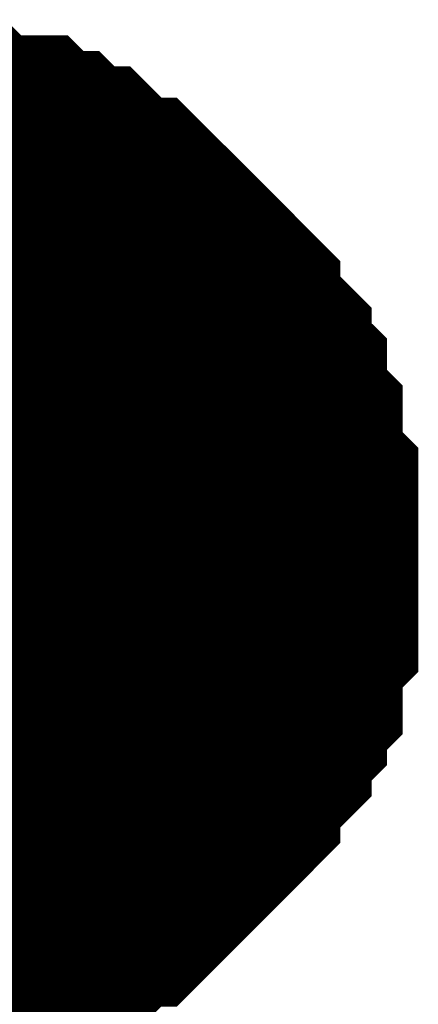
# Model space of a CAD drawing. Header units: inches. Extents: x 0 to 292, y 0 to 193.
# Tile 70 of 155: x 179.992 to 180.491, y 93.664 to 94.896. Entities that reach past the tile are written whole.
import ezdxf

# ---------------------------------------------------------------- set-up
doc = ezdxf.new("R2010")
doc.units = ezdxf.units.IN
doc.layers.add('Sheet', color=255, linetype='Continuous')

msp = doc.modelspace()

# ---------------------------------------------------------------- linework, layer by layer
at = {"layer": 'Sheet'}
for points in [[(179.8348, 94.7463, 0.2997, 0.2997, 0), (179.8543, 94.7463, 0.2997, 0.2997, 0), (179.8932, 94.7463, 0.2997, 0.2997, 0), (179.9127, 94.7463, 0.2997, 0.2997, 0), (179.9322, 94.7268, 0.2997, 0.2997, 0), (179.9517, 94.7268, 0.2997, 0.2997, 0), (179.9906, 94.7268, 0.2997, 0.2997, 0), (180.0101, 94.7073, 0.2997, 0.2997, 0), (180.0296, 94.7073, 0.2997, 0.2997, 0), (180.0491, 94.6878, 0.2997, 0.2997, 0), (180.0686, 94.6878, 0.2997, 0.2997, 0), (180.0881, 94.6683, 0.2997, 0.2997, 0), (180.1076, 94.6489, 0.2997, 0.2997, 0), (180.127, 94.6489, 0.2997, 0.2997, 0), (180.1465, 94.6294, 0.2997, 0.2997, 0), (180.166, 94.6099, 0.2997, 0.2997, 0), (180.1855, 94.5904, 0.2997, 0.2997, 0), (180.205, 94.5709, 0.2997, 0.2997, 0), (180.2245, 94.5514, 0.2997, 0.2997, 0), (180.2439, 94.5319, 0.2997, 0.2997, 0), (180.2439, 94.5124, 0.2997, 0.2997, 0), (180.2634, 94.4929, 0.2997, 0.2997, 0), (180.2829, 94.4734, 0.2997, 0.2997, 0), (180.2829, 94.4539, 0.2997, 0.2997, 0), (180.3024, 94.4345, 0.2997, 0.2997, 0), (180.3024, 94.3955, 0.2997, 0.2997, 0), (180.3219, 94.376, 0.2997, 0.2997, 0), (180.3219, 94.3565, 0.2997, 0.2997, 0), (180.3219, 94.3175, 0.2997, 0.2997, 0), (180.3414, 94.298, 0.2997, 0.2997, 0), (180.3414, 94.2785, 0.2997, 0.2997, 0), (180.3414, 94.2395, 0.2997, 0.2997, 0), (180.3414, 94.22, 0.2997, 0.2997, 0)], [(179.8348, 94.7463, 0.2997, 0.2997, 0), (179.8543, 94.7463, 0.2997, 0.2997, 0), (179.8932, 94.7463, 0.2997, 0.2997, 0), (179.9127, 94.7463, 0.2997, 0.2997, 0), (179.9322, 94.7268, 0.2997, 0.2997, 0), (179.9517, 94.7268, 0.2997, 0.2997, 0), (179.9906, 94.7268, 0.2997, 0.2997, 0), (180.0101, 94.7073, 0.2997, 0.2997, 0), (180.0296, 94.7073, 0.2997, 0.2997, 0), (180.0491, 94.6878, 0.2997, 0.2997, 0), (180.0686, 94.6878, 0.2997, 0.2997, 0), (180.0881, 94.6683, 0.2997, 0.2997, 0), (180.1076, 94.6489, 0.2997, 0.2997, 0), (180.127, 94.6489, 0.2997, 0.2997, 0), (180.1465, 94.6294, 0.2997, 0.2997, 0), (180.166, 94.6099, 0.2997, 0.2997, 0), (180.1855, 94.5904, 0.2997, 0.2997, 0), (180.205, 94.5709, 0.2997, 0.2997, 0), (180.2245, 94.5514, 0.2997, 0.2997, 0), (180.2439, 94.5319, 0.2997, 0.2997, 0), (180.2439, 94.5124, 0.2997, 0.2997, 0), (180.2634, 94.4929, 0.2997, 0.2997, 0), (180.2829, 94.4734, 0.2997, 0.2997, 0), (180.2829, 94.4539, 0.2997, 0.2997, 0), (180.3024, 94.4345, 0.2997, 0.2997, 0), (180.3024, 94.3955, 0.2997, 0.2997, 0), (180.3219, 94.376, 0.2997, 0.2997, 0), (180.3219, 94.3565, 0.2997, 0.2997, 0), (180.3219, 94.3175, 0.2997, 0.2997, 0), (180.3414, 94.298, 0.2997, 0.2997, 0), (180.3414, 94.2785, 0.2997, 0.2997, 0), (180.3414, 94.2395, 0.2997, 0.2997, 0), (180.3414, 94.22, 0.2997, 0.2997, 0)], [(179.8348, 94.7463, 0.2997, 0.2997, 0), (179.8543, 94.7463, 0.2997, 0.2997, 0), (179.8932, 94.7463, 0.2997, 0.2997, 0), (179.9127, 94.7463, 0.2997, 0.2997, 0), (179.9322, 94.7268, 0.2997, 0.2997, 0), (179.9517, 94.7268, 0.2997, 0.2997, 0), (179.9906, 94.7268, 0.2997, 0.2997, 0), (180.0101, 94.7073, 0.2997, 0.2997, 0), (180.0296, 94.7073, 0.2997, 0.2997, 0), (180.0491, 94.6878, 0.2997, 0.2997, 0), (180.0686, 94.6878, 0.2997, 0.2997, 0), (180.0881, 94.6683, 0.2997, 0.2997, 0), (180.1076, 94.6489, 0.2997, 0.2997, 0), (180.127, 94.6489, 0.2997, 0.2997, 0), (180.1465, 94.6294, 0.2997, 0.2997, 0), (180.166, 94.6099, 0.2997, 0.2997, 0), (180.1855, 94.5904, 0.2997, 0.2997, 0), (180.205, 94.5709, 0.2997, 0.2997, 0), (180.2245, 94.5514, 0.2997, 0.2997, 0), (180.2439, 94.5319, 0.2997, 0.2997, 0), (180.2439, 94.5124, 0.2997, 0.2997, 0), (180.2634, 94.4929, 0.2997, 0.2997, 0), (180.2829, 94.4734, 0.2997, 0.2997, 0), (180.2829, 94.4539, 0.2997, 0.2997, 0), (180.3024, 94.4345, 0.2997, 0.2997, 0), (180.3024, 94.3955, 0.2997, 0.2997, 0), (180.3219, 94.376, 0.2997, 0.2997, 0), (180.3219, 94.3565, 0.2997, 0.2997, 0), (180.3219, 94.3175, 0.2997, 0.2997, 0), (180.3414, 94.298, 0.2997, 0.2997, 0), (180.3414, 94.2785, 0.2997, 0.2997, 0), (180.3414, 94.2395, 0.2997, 0.2997, 0), (180.3414, 94.22, 0.2997, 0.2997, 0)], [(179.8348, 94.7463, 0.2997, 0.2997, 0), (179.8543, 94.7463, 0.2997, 0.2997, 0), (179.8932, 94.7463, 0.2997, 0.2997, 0), (179.9127, 94.7463, 0.2997, 0.2997, 0), (179.9322, 94.7268, 0.2997, 0.2997, 0), (179.9517, 94.7268, 0.2997, 0.2997, 0), (179.9906, 94.7268, 0.2997, 0.2997, 0), (180.0101, 94.7073, 0.2997, 0.2997, 0), (180.0296, 94.7073, 0.2997, 0.2997, 0), (180.0491, 94.6878, 0.2997, 0.2997, 0), (180.0686, 94.6878, 0.2997, 0.2997, 0), (180.0881, 94.6683, 0.2997, 0.2997, 0), (180.1076, 94.6489, 0.2997, 0.2997, 0), (180.127, 94.6489, 0.2997, 0.2997, 0), (180.1465, 94.6294, 0.2997, 0.2997, 0), (180.166, 94.6099, 0.2997, 0.2997, 0), (180.1855, 94.5904, 0.2997, 0.2997, 0), (180.205, 94.5709, 0.2997, 0.2997, 0), (180.2245, 94.5514, 0.2997, 0.2997, 0), (180.2439, 94.5319, 0.2997, 0.2997, 0), (180.2439, 94.5124, 0.2997, 0.2997, 0), (180.2634, 94.4929, 0.2997, 0.2997, 0), (180.2829, 94.4734, 0.2997, 0.2997, 0), (180.2829, 94.4539, 0.2997, 0.2997, 0), (180.3024, 94.4345, 0.2997, 0.2997, 0), (180.3024, 94.3955, 0.2997, 0.2997, 0), (180.3219, 94.376, 0.2997, 0.2997, 0), (180.3219, 94.3565, 0.2997, 0.2997, 0), (180.3219, 94.3175, 0.2997, 0.2997, 0), (180.3414, 94.298, 0.2997, 0.2997, 0), (180.3414, 94.2785, 0.2997, 0.2997, 0), (180.3414, 94.2395, 0.2997, 0.2997, 0), (180.3414, 94.22, 0.2997, 0.2997, 0)], [(179.9322, 94.7268, 0.0991, 0.0991, 0), (179.9517, 94.7268, 0.0991, 0.0991, 0), (179.9906, 94.7268, 0.0991, 0.0991, 0), (180.0101, 94.7073, 0.0991, 0.0991, 0), (180.0296, 94.7073, 0.0991, 0.0991, 0), (180.0491, 94.6878, 0.0991, 0.0991, 0), (180.0686, 94.6878, 0.0991, 0.0991, 0), (180.0881, 94.6683, 0.0991, 0.0991, 0), (180.1076, 94.6489, 0.0991, 0.0991, 0), (180.127, 94.6489, 0.0991, 0.0991, 0), (180.1465, 94.6294, 0.0991, 0.0991, 0), (180.166, 94.6099, 0.0991, 0.0991, 0), (180.1855, 94.5904, 0.0991, 0.0991, 0), (180.205, 94.5709, 0.0991, 0.0991, 0), (180.2245, 94.5514, 0.0991, 0.0991, 0), (180.2439, 94.5319, 0.0991, 0.0991, 0), (180.2439, 94.5124, 0.0991, 0.0991, 0), (180.2634, 94.4929, 0.0991, 0.0991, 0), (180.2829, 94.4734, 0.0991, 0.0991, 0), (180.2829, 94.4539, 0.0991, 0.0991, 0), (180.3024, 94.4345, 0.0991, 0.0991, 0), (180.3024, 94.3955, 0.0991, 0.0991, 0), (180.3219, 94.376, 0.0991, 0.0991, 0), (180.3219, 94.3565, 0.0991, 0.0991, 0), (180.3219, 94.3175, 0.0991, 0.0991, 0), (180.3414, 94.298, 0.0991, 0.0991, 0), (180.3414, 94.2785, 0.0991, 0.0991, 0), (180.3414, 94.2395, 0.0991, 0.0991, 0), (180.3414, 94.22, 0.0991, 0.0991, 0)], [(179.9322, 94.7268, 0.0991, 0.0991, 0), (179.9517, 94.7268, 0.0991, 0.0991, 0), (179.9906, 94.7268, 0.0991, 0.0991, 0), (180.0101, 94.7073, 0.0991, 0.0991, 0), (180.0296, 94.7073, 0.0991, 0.0991, 0), (180.0491, 94.6878, 0.0991, 0.0991, 0), (180.0686, 94.6878, 0.0991, 0.0991, 0), (180.0881, 94.6683, 0.0991, 0.0991, 0), (180.1076, 94.6489, 0.0991, 0.0991, 0), (180.127, 94.6489, 0.0991, 0.0991, 0), (180.1465, 94.6294, 0.0991, 0.0991, 0), (180.166, 94.6099, 0.0991, 0.0991, 0), (180.1855, 94.5904, 0.0991, 0.0991, 0), (180.205, 94.5709, 0.0991, 0.0991, 0), (180.2245, 94.5514, 0.0991, 0.0991, 0), (180.2439, 94.5319, 0.0991, 0.0991, 0), (180.2439, 94.5124, 0.0991, 0.0991, 0), (180.2634, 94.4929, 0.0991, 0.0991, 0), (180.2829, 94.4734, 0.0991, 0.0991, 0), (180.2829, 94.4539, 0.0991, 0.0991, 0), (180.3024, 94.4345, 0.0991, 0.0991, 0), (180.3024, 94.3955, 0.0991, 0.0991, 0), (180.3219, 94.376, 0.0991, 0.0991, 0), (180.3219, 94.3565, 0.0991, 0.0991, 0), (180.3219, 94.3175, 0.0991, 0.0991, 0), (180.3414, 94.298, 0.0991, 0.0991, 0), (180.3414, 94.2785, 0.0991, 0.0991, 0), (180.3414, 94.2395, 0.0991, 0.0991, 0), (180.3414, 94.22, 0.0991, 0.0991, 0)], [(179.9322, 94.7268, 0.0991, 0.0991, 0), (179.9517, 94.7268, 0.0991, 0.0991, 0), (179.9906, 94.7268, 0.0991, 0.0991, 0), (180.0101, 94.7073, 0.0991, 0.0991, 0), (180.0296, 94.7073, 0.0991, 0.0991, 0), (180.0491, 94.6878, 0.0991, 0.0991, 0), (180.0686, 94.6878, 0.0991, 0.0991, 0), (180.0881, 94.6683, 0.0991, 0.0991, 0), (180.1076, 94.6489, 0.0991, 0.0991, 0), (180.127, 94.6489, 0.0991, 0.0991, 0), (180.1465, 94.6294, 0.0991, 0.0991, 0), (180.166, 94.6099, 0.0991, 0.0991, 0), (180.1855, 94.5904, 0.0991, 0.0991, 0), (180.205, 94.5709, 0.0991, 0.0991, 0), (180.2245, 94.5514, 0.0991, 0.0991, 0), (180.2439, 94.5319, 0.0991, 0.0991, 0), (180.2439, 94.5124, 0.0991, 0.0991, 0), (180.2634, 94.4929, 0.0991, 0.0991, 0), (180.2829, 94.4734, 0.0991, 0.0991, 0), (180.2829, 94.4539, 0.0991, 0.0991, 0), (180.3024, 94.4345, 0.0991, 0.0991, 0), (180.3024, 94.3955, 0.0991, 0.0991, 0), (180.3219, 94.376, 0.0991, 0.0991, 0), (180.3219, 94.3565, 0.0991, 0.0991, 0), (180.3219, 94.3175, 0.0991, 0.0991, 0), (180.3414, 94.298, 0.0991, 0.0991, 0), (180.3414, 94.2785, 0.0991, 0.0991, 0), (180.3414, 94.2395, 0.0991, 0.0991, 0), (180.3414, 94.22, 0.0991, 0.0991, 0)], [(179.9322, 94.7268, 0.0991, 0.0991, 0), (179.9517, 94.7268, 0.0991, 0.0991, 0), (179.9906, 94.7268, 0.0991, 0.0991, 0), (180.0101, 94.7073, 0.0991, 0.0991, 0), (180.0296, 94.7073, 0.0991, 0.0991, 0), (180.0491, 94.6878, 0.0991, 0.0991, 0), (180.0686, 94.6878, 0.0991, 0.0991, 0), (180.0881, 94.6683, 0.0991, 0.0991, 0), (180.1076, 94.6489, 0.0991, 0.0991, 0), (180.127, 94.6489, 0.0991, 0.0991, 0), (180.1465, 94.6294, 0.0991, 0.0991, 0), (180.166, 94.6099, 0.0991, 0.0991, 0), (180.1855, 94.5904, 0.0991, 0.0991, 0), (180.205, 94.5709, 0.0991, 0.0991, 0), (180.2245, 94.5514, 0.0991, 0.0991, 0), (180.2439, 94.5319, 0.0991, 0.0991, 0), (180.2439, 94.5124, 0.0991, 0.0991, 0), (180.2634, 94.4929, 0.0991, 0.0991, 0), (180.2829, 94.4734, 0.0991, 0.0991, 0), (180.2829, 94.4539, 0.0991, 0.0991, 0), (180.3024, 94.4345, 0.0991, 0.0991, 0), (180.3024, 94.3955, 0.0991, 0.0991, 0), (180.3219, 94.376, 0.0991, 0.0991, 0), (180.3219, 94.3565, 0.0991, 0.0991, 0), (180.3219, 94.3175, 0.0991, 0.0991, 0), (180.3414, 94.298, 0.0991, 0.0991, 0), (180.3414, 94.2785, 0.0991, 0.0991, 0), (180.3414, 94.2395, 0.0991, 0.0991, 0), (180.3414, 94.22, 0.0991, 0.0991, 0)], [(180.3414, 94.22, 0.2997, 0.2997, 0), (180.3414, 94.2006, 0.2997, 0.2997, 0), (180.3414, 94.1616, 0.2997, 0.2997, 0), (180.3414, 94.1421, 0.2997, 0.2997, 0), (180.3219, 94.1226, 0.2997, 0.2997, 0), (180.3219, 94.1031, 0.2997, 0.2997, 0), (180.3219, 94.0641, 0.2997, 0.2997, 0), (180.3024, 94.0446, 0.2997, 0.2997, 0), (180.3024, 94.0251, 0.2997, 0.2997, 0), (180.2829, 94.0056, 0.2997, 0.2997, 0), (180.2829, 93.9862, 0.2997, 0.2997, 0), (180.2634, 93.9667, 0.2997, 0.2997, 0), (180.2439, 93.9472, 0.2997, 0.2997, 0), (180.2439, 93.9277, 0.2997, 0.2997, 0), (180.2245, 93.9082, 0.2997, 0.2997, 0), (180.205, 93.8887, 0.2997, 0.2997, 0), (180.1855, 93.8692, 0.2997, 0.2997, 0), (180.166, 93.8497, 0.2997, 0.2997, 0), (180.1465, 93.8302, 0.2997, 0.2997, 0), (180.127, 93.8107, 0.2997, 0.2997, 0), (180.1076, 93.8107, 0.2997, 0.2997, 0), (180.0881, 93.7912, 0.2997, 0.2997, 0), (180.0686, 93.7718, 0.2997, 0.2997, 0), (180.0491, 93.7718, 0.2997, 0.2997, 0), (180.0296, 93.7523, 0.2997, 0.2997, 0), (180.0101, 93.7523, 0.2997, 0.2997, 0), (179.9906, 93.7328, 0.2997, 0.2997, 0), (179.9517, 93.7328, 0.2997, 0.2997, 0), (179.9322, 93.7328, 0.2997, 0.2997, 0), (179.9127, 93.7133, 0.2997, 0.2997, 0), (179.8932, 93.7133, 0.2997, 0.2997, 0), (179.8543, 93.7133, 0.2997, 0.2997, 0), (179.8348, 93.7133, 0.2997, 0.2997, 0)], [(180.3414, 94.22, 0.2997, 0.2997, 0), (180.3414, 94.2006, 0.2997, 0.2997, 0), (180.3414, 94.1616, 0.2997, 0.2997, 0), (180.3414, 94.1421, 0.2997, 0.2997, 0), (180.3219, 94.1226, 0.2997, 0.2997, 0), (180.3219, 94.1031, 0.2997, 0.2997, 0), (180.3219, 94.0641, 0.2997, 0.2997, 0), (180.3024, 94.0446, 0.2997, 0.2997, 0), (180.3024, 94.0251, 0.2997, 0.2997, 0), (180.2829, 94.0056, 0.2997, 0.2997, 0), (180.2829, 93.9862, 0.2997, 0.2997, 0), (180.2634, 93.9667, 0.2997, 0.2997, 0), (180.2439, 93.9472, 0.2997, 0.2997, 0), (180.2439, 93.9277, 0.2997, 0.2997, 0), (180.2245, 93.9082, 0.2997, 0.2997, 0), (180.205, 93.8887, 0.2997, 0.2997, 0), (180.1855, 93.8692, 0.2997, 0.2997, 0), (180.166, 93.8497, 0.2997, 0.2997, 0), (180.1465, 93.8302, 0.2997, 0.2997, 0), (180.127, 93.8107, 0.2997, 0.2997, 0), (180.1076, 93.8107, 0.2997, 0.2997, 0), (180.0881, 93.7912, 0.2997, 0.2997, 0), (180.0686, 93.7718, 0.2997, 0.2997, 0), (180.0491, 93.7718, 0.2997, 0.2997, 0), (180.0296, 93.7523, 0.2997, 0.2997, 0), (180.0101, 93.7523, 0.2997, 0.2997, 0), (179.9906, 93.7328, 0.2997, 0.2997, 0), (179.9517, 93.7328, 0.2997, 0.2997, 0), (179.9322, 93.7328, 0.2997, 0.2997, 0), (179.9127, 93.7133, 0.2997, 0.2997, 0), (179.8932, 93.7133, 0.2997, 0.2997, 0), (179.8543, 93.7133, 0.2997, 0.2997, 0), (179.8348, 93.7133, 0.2997, 0.2997, 0)], [(180.3414, 94.22, 0.2997, 0.2997, 0), (180.3414, 94.2006, 0.2997, 0.2997, 0), (180.3414, 94.1616, 0.2997, 0.2997, 0), (180.3414, 94.1421, 0.2997, 0.2997, 0), (180.3219, 94.1226, 0.2997, 0.2997, 0), (180.3219, 94.1031, 0.2997, 0.2997, 0), (180.3219, 94.0641, 0.2997, 0.2997, 0), (180.3024, 94.0446, 0.2997, 0.2997, 0), (180.3024, 94.0251, 0.2997, 0.2997, 0), (180.2829, 94.0056, 0.2997, 0.2997, 0), (180.2829, 93.9862, 0.2997, 0.2997, 0), (180.2634, 93.9667, 0.2997, 0.2997, 0), (180.2439, 93.9472, 0.2997, 0.2997, 0), (180.2439, 93.9277, 0.2997, 0.2997, 0), (180.2245, 93.9082, 0.2997, 0.2997, 0), (180.205, 93.8887, 0.2997, 0.2997, 0), (180.1855, 93.8692, 0.2997, 0.2997, 0), (180.166, 93.8497, 0.2997, 0.2997, 0), (180.1465, 93.8302, 0.2997, 0.2997, 0), (180.127, 93.8107, 0.2997, 0.2997, 0), (180.1076, 93.8107, 0.2997, 0.2997, 0), (180.0881, 93.7912, 0.2997, 0.2997, 0), (180.0686, 93.7718, 0.2997, 0.2997, 0), (180.0491, 93.7718, 0.2997, 0.2997, 0), (180.0296, 93.7523, 0.2997, 0.2997, 0), (180.0101, 93.7523, 0.2997, 0.2997, 0), (179.9906, 93.7328, 0.2997, 0.2997, 0), (179.9517, 93.7328, 0.2997, 0.2997, 0), (179.9322, 93.7328, 0.2997, 0.2997, 0), (179.9127, 93.7133, 0.2997, 0.2997, 0), (179.8932, 93.7133, 0.2997, 0.2997, 0), (179.8543, 93.7133, 0.2997, 0.2997, 0), (179.8348, 93.7133, 0.2997, 0.2997, 0)], [(180.3414, 94.22, 0.2997, 0.2997, 0), (180.3414, 94.2006, 0.2997, 0.2997, 0), (180.3414, 94.1616, 0.2997, 0.2997, 0), (180.3414, 94.1421, 0.2997, 0.2997, 0), (180.3219, 94.1226, 0.2997, 0.2997, 0), (180.3219, 94.1031, 0.2997, 0.2997, 0), (180.3219, 94.0641, 0.2997, 0.2997, 0), (180.3024, 94.0446, 0.2997, 0.2997, 0), (180.3024, 94.0251, 0.2997, 0.2997, 0), (180.2829, 94.0056, 0.2997, 0.2997, 0), (180.2829, 93.9862, 0.2997, 0.2997, 0), (180.2634, 93.9667, 0.2997, 0.2997, 0), (180.2439, 93.9472, 0.2997, 0.2997, 0), (180.2439, 93.9277, 0.2997, 0.2997, 0), (180.2245, 93.9082, 0.2997, 0.2997, 0), (180.205, 93.8887, 0.2997, 0.2997, 0), (180.1855, 93.8692, 0.2997, 0.2997, 0), (180.166, 93.8497, 0.2997, 0.2997, 0), (180.1465, 93.8302, 0.2997, 0.2997, 0), (180.127, 93.8107, 0.2997, 0.2997, 0), (180.1076, 93.8107, 0.2997, 0.2997, 0), (180.0881, 93.7912, 0.2997, 0.2997, 0), (180.0686, 93.7718, 0.2997, 0.2997, 0), (180.0491, 93.7718, 0.2997, 0.2997, 0), (180.0296, 93.7523, 0.2997, 0.2997, 0), (180.0101, 93.7523, 0.2997, 0.2997, 0), (179.9906, 93.7328, 0.2997, 0.2997, 0), (179.9517, 93.7328, 0.2997, 0.2997, 0), (179.9322, 93.7328, 0.2997, 0.2997, 0), (179.9127, 93.7133, 0.2997, 0.2997, 0), (179.8932, 93.7133, 0.2997, 0.2997, 0), (179.8543, 93.7133, 0.2997, 0.2997, 0), (179.8348, 93.7133, 0.2997, 0.2997, 0)], [(180.3414, 94.22, 0.2997, 0.2997, 0), (180.3414, 94.22, 0.2997, 0.2997, 0), (180.3414, 94.22, 0.2997, 0.2997, 0), (180.3414, 94.22, 0.2997, 0.2997, 0), (180.3414, 94.22, 0.2997, 0.2997, 0), (180.3414, 94.22, 0.2997, 0.2997, 0), (180.3414, 94.22, 0.2997, 0.2997, 0), (180.3414, 94.22, 0.2997, 0.2997, 0), (180.3414, 94.22, 0.2997, 0.2997, 0), (180.3414, 94.22, 0.2997, 0.2997, 0), (180.3414, 94.22, 0.2997, 0.2997, 0), (180.3414, 94.22, 0.2997, 0.2997, 0), (180.3414, 94.22, 0.2997, 0.2997, 0), (180.3414, 94.22, 0.2997, 0.2997, 0), (180.3414, 94.22, 0.2997, 0.2997, 0), (180.3414, 94.22, 0.2997, 0.2997, 0), (180.3414, 94.22, 0.2997, 0.2997, 0), (180.3414, 94.22, 0.2997, 0.2997, 0), (180.3414, 94.22, 0.2997, 0.2997, 0), (180.3414, 94.22, 0.2997, 0.2997, 0), (180.3414, 94.22, 0.2997, 0.2997, 0), (180.3414, 94.22, 0.2997, 0.2997, 0), (180.3414, 94.22, 0.2997, 0.2997, 0), (180.3414, 94.22, 0.2997, 0.2997, 0), (180.3414, 94.22, 0.2997, 0.2997, 0), (180.3414, 94.22, 0.2997, 0.2997, 0), (180.3414, 94.22, 0.2997, 0.2997, 0), (180.3414, 94.22, 0.2997, 0.2997, 0), (180.3414, 94.22, 0.2997, 0.2997, 0), (180.3414, 94.22, 0.2997, 0.2997, 0), (180.3414, 94.22, 0.2997, 0.2997, 0), (180.3414, 94.22, 0.2997, 0.2997, 0), (180.3414, 94.22, 0.2997, 0.2997, 0)], [(180.3414, 94.22, 0.2997, 0.2997, 0), (180.3414, 94.22, 0.2997, 0.2997, 0)], [(180.3414, 94.22, 0.2997, 0.2997, 0), (180.3414, 94.22, 0.2997, 0.2997, 0), (180.3414, 94.22, 0.2997, 0.2997, 0), (180.3414, 94.22, 0.2997, 0.2997, 0), (180.3414, 94.22, 0.2997, 0.2997, 0), (180.3414, 94.22, 0.2997, 0.2997, 0), (180.3414, 94.22, 0.2997, 0.2997, 0), (180.3414, 94.22, 0.2997, 0.2997, 0), (180.3414, 94.22, 0.2997, 0.2997, 0), (180.3414, 94.22, 0.2997, 0.2997, 0), (180.3414, 94.22, 0.2997, 0.2997, 0), (180.3414, 94.22, 0.2997, 0.2997, 0), (180.3414, 94.22, 0.2997, 0.2997, 0), (180.3414, 94.22, 0.2997, 0.2997, 0), (180.3414, 94.22, 0.2997, 0.2997, 0), (180.3414, 94.22, 0.2997, 0.2997, 0), (180.3414, 94.22, 0.2997, 0.2997, 0), (180.3414, 94.22, 0.2997, 0.2997, 0), (180.3414, 94.22, 0.2997, 0.2997, 0), (180.3414, 94.22, 0.2997, 0.2997, 0), (180.3414, 94.22, 0.2997, 0.2997, 0), (180.3414, 94.22, 0.2997, 0.2997, 0), (180.3414, 94.22, 0.2997, 0.2997, 0), (180.3414, 94.22, 0.2997, 0.2997, 0), (180.3414, 94.22, 0.2997, 0.2997, 0), (180.3414, 94.22, 0.2997, 0.2997, 0), (180.3414, 94.22, 0.2997, 0.2997, 0), (180.3414, 94.22, 0.2997, 0.2997, 0), (180.3414, 94.22, 0.2997, 0.2997, 0), (180.3414, 94.22, 0.2997, 0.2997, 0), (180.3414, 94.22, 0.2997, 0.2997, 0), (180.3414, 94.22, 0.2997, 0.2997, 0), (180.3414, 94.22, 0.2997, 0.2997, 0)], [(180.3414, 94.22, 0.2997, 0.2997, 0), (180.3414, 94.22, 0.2997, 0.2997, 0)], [(180.3414, 94.22, 0.2997, 0.2997, 0), (180.3414, 94.22, 0.2997, 0.2997, 0), (180.3414, 94.22, 0.2997, 0.2997, 0), (180.3414, 94.22, 0.2997, 0.2997, 0), (180.3414, 94.22, 0.2997, 0.2997, 0), (180.3414, 94.22, 0.2997, 0.2997, 0), (180.3414, 94.22, 0.2997, 0.2997, 0), (180.3414, 94.22, 0.2997, 0.2997, 0), (180.3414, 94.22, 0.2997, 0.2997, 0), (180.3414, 94.22, 0.2997, 0.2997, 0), (180.3414, 94.22, 0.2997, 0.2997, 0), (180.3414, 94.22, 0.2997, 0.2997, 0), (180.3414, 94.22, 0.2997, 0.2997, 0), (180.3414, 94.22, 0.2997, 0.2997, 0), (180.3414, 94.22, 0.2997, 0.2997, 0), (180.3414, 94.22, 0.2997, 0.2997, 0), (180.3414, 94.22, 0.2997, 0.2997, 0), (180.3414, 94.22, 0.2997, 0.2997, 0), (180.3414, 94.22, 0.2997, 0.2997, 0), (180.3414, 94.22, 0.2997, 0.2997, 0), (180.3414, 94.22, 0.2997, 0.2997, 0), (180.3414, 94.22, 0.2997, 0.2997, 0), (180.3414, 94.22, 0.2997, 0.2997, 0), (180.3414, 94.22, 0.2997, 0.2997, 0), (180.3414, 94.22, 0.2997, 0.2997, 0), (180.3414, 94.22, 0.2997, 0.2997, 0), (180.3414, 94.22, 0.2997, 0.2997, 0), (180.3414, 94.22, 0.2997, 0.2997, 0), (180.3414, 94.22, 0.2997, 0.2997, 0), (180.3414, 94.22, 0.2997, 0.2997, 0), (180.3414, 94.22, 0.2997, 0.2997, 0), (180.3414, 94.22, 0.2997, 0.2997, 0), (180.3414, 94.22, 0.2997, 0.2997, 0)], [(180.3414, 94.22, 0.2997, 0.2997, 0), (180.3414, 94.22, 0.2997, 0.2997, 0)], [(180.3414, 94.22, 0.2997, 0.2997, 0), (180.3414, 94.22, 0.2997, 0.2997, 0), (180.3414, 94.22, 0.2997, 0.2997, 0), (180.3414, 94.22, 0.2997, 0.2997, 0), (180.3414, 94.22, 0.2997, 0.2997, 0), (180.3414, 94.22, 0.2997, 0.2997, 0), (180.3414, 94.22, 0.2997, 0.2997, 0), (180.3414, 94.22, 0.2997, 0.2997, 0), (180.3414, 94.22, 0.2997, 0.2997, 0), (180.3414, 94.22, 0.2997, 0.2997, 0), (180.3414, 94.22, 0.2997, 0.2997, 0), (180.3414, 94.22, 0.2997, 0.2997, 0), (180.3414, 94.22, 0.2997, 0.2997, 0), (180.3414, 94.22, 0.2997, 0.2997, 0), (180.3414, 94.22, 0.2997, 0.2997, 0), (180.3414, 94.22, 0.2997, 0.2997, 0), (180.3414, 94.22, 0.2997, 0.2997, 0), (180.3414, 94.22, 0.2997, 0.2997, 0), (180.3414, 94.22, 0.2997, 0.2997, 0), (180.3414, 94.22, 0.2997, 0.2997, 0), (180.3414, 94.22, 0.2997, 0.2997, 0), (180.3414, 94.22, 0.2997, 0.2997, 0), (180.3414, 94.22, 0.2997, 0.2997, 0), (180.3414, 94.22, 0.2997, 0.2997, 0), (180.3414, 94.22, 0.2997, 0.2997, 0), (180.3414, 94.22, 0.2997, 0.2997, 0), (180.3414, 94.22, 0.2997, 0.2997, 0), (180.3414, 94.22, 0.2997, 0.2997, 0), (180.3414, 94.22, 0.2997, 0.2997, 0), (180.3414, 94.22, 0.2997, 0.2997, 0), (180.3414, 94.22, 0.2997, 0.2997, 0), (180.3414, 94.22, 0.2997, 0.2997, 0), (180.3414, 94.22, 0.2997, 0.2997, 0)], [(180.3414, 94.22, 0.2997, 0.2997, 0), (180.3414, 94.22, 0.2997, 0.2997, 0)], [(180.3414, 94.22, 0.0991, 0.0991, 0), (180.3414, 94.2006, 0.0991, 0.0991, 0), (180.3414, 94.1616, 0.0991, 0.0991, 0), (180.3414, 94.1421, 0.0991, 0.0991, 0), (180.3219, 94.1226, 0.0991, 0.0991, 0), (180.3219, 94.1031, 0.0991, 0.0991, 0), (180.3219, 94.0641, 0.0991, 0.0991, 0), (180.3024, 94.0446, 0.0991, 0.0991, 0), (180.3024, 94.0251, 0.0991, 0.0991, 0), (180.2829, 94.0056, 0.0991, 0.0991, 0), (180.2829, 93.9862, 0.0991, 0.0991, 0), (180.2634, 93.9667, 0.0991, 0.0991, 0), (180.2439, 93.9472, 0.0991, 0.0991, 0), (180.2439, 93.9277, 0.0991, 0.0991, 0), (180.2245, 93.9082, 0.0991, 0.0991, 0), (180.205, 93.8887, 0.0991, 0.0991, 0), (180.1855, 93.8692, 0.0991, 0.0991, 0), (180.166, 93.8497, 0.0991, 0.0991, 0), (180.1465, 93.8302, 0.0991, 0.0991, 0), (180.127, 93.8107, 0.0991, 0.0991, 0), (180.1076, 93.8107, 0.0991, 0.0991, 0), (180.0881, 93.7912, 0.0991, 0.0991, 0), (180.0686, 93.7718, 0.0991, 0.0991, 0), (180.0491, 93.7718, 0.0991, 0.0991, 0), (180.0296, 93.7523, 0.0991, 0.0991, 0), (180.0101, 93.7523, 0.0991, 0.0991, 0), (179.9906, 93.7328, 0.0991, 0.0991, 0), (179.9517, 93.7328, 0.0991, 0.0991, 0), (179.9322, 93.7328, 0.0991, 0.0991, 0)], [(180.3414, 94.22, 0.0991, 0.0991, 0), (180.3414, 94.2006, 0.0991, 0.0991, 0), (180.3414, 94.1616, 0.0991, 0.0991, 0), (180.3414, 94.1421, 0.0991, 0.0991, 0), (180.3219, 94.1226, 0.0991, 0.0991, 0), (180.3219, 94.1031, 0.0991, 0.0991, 0), (180.3219, 94.0641, 0.0991, 0.0991, 0), (180.3024, 94.0446, 0.0991, 0.0991, 0), (180.3024, 94.0251, 0.0991, 0.0991, 0), (180.2829, 94.0056, 0.0991, 0.0991, 0), (180.2829, 93.9862, 0.0991, 0.0991, 0), (180.2634, 93.9667, 0.0991, 0.0991, 0), (180.2439, 93.9472, 0.0991, 0.0991, 0), (180.2439, 93.9277, 0.0991, 0.0991, 0), (180.2245, 93.9082, 0.0991, 0.0991, 0), (180.205, 93.8887, 0.0991, 0.0991, 0), (180.1855, 93.8692, 0.0991, 0.0991, 0), (180.166, 93.8497, 0.0991, 0.0991, 0), (180.1465, 93.8302, 0.0991, 0.0991, 0), (180.127, 93.8107, 0.0991, 0.0991, 0), (180.1076, 93.8107, 0.0991, 0.0991, 0), (180.0881, 93.7912, 0.0991, 0.0991, 0), (180.0686, 93.7718, 0.0991, 0.0991, 0), (180.0491, 93.7718, 0.0991, 0.0991, 0), (180.0296, 93.7523, 0.0991, 0.0991, 0), (180.0101, 93.7523, 0.0991, 0.0991, 0), (179.9906, 93.7328, 0.0991, 0.0991, 0), (179.9517, 93.7328, 0.0991, 0.0991, 0), (179.9322, 93.7328, 0.0991, 0.0991, 0)], [(180.3414, 94.22, 0.0991, 0.0991, 0), (180.3414, 94.2006, 0.0991, 0.0991, 0), (180.3414, 94.1616, 0.0991, 0.0991, 0), (180.3414, 94.1421, 0.0991, 0.0991, 0), (180.3219, 94.1226, 0.0991, 0.0991, 0), (180.3219, 94.1031, 0.0991, 0.0991, 0), (180.3219, 94.0641, 0.0991, 0.0991, 0), (180.3024, 94.0446, 0.0991, 0.0991, 0), (180.3024, 94.0251, 0.0991, 0.0991, 0), (180.2829, 94.0056, 0.0991, 0.0991, 0), (180.2829, 93.9862, 0.0991, 0.0991, 0), (180.2634, 93.9667, 0.0991, 0.0991, 0), (180.2439, 93.9472, 0.0991, 0.0991, 0), (180.2439, 93.9277, 0.0991, 0.0991, 0), (180.2245, 93.9082, 0.0991, 0.0991, 0), (180.205, 93.8887, 0.0991, 0.0991, 0), (180.1855, 93.8692, 0.0991, 0.0991, 0), (180.166, 93.8497, 0.0991, 0.0991, 0), (180.1465, 93.8302, 0.0991, 0.0991, 0), (180.127, 93.8107, 0.0991, 0.0991, 0), (180.1076, 93.8107, 0.0991, 0.0991, 0), (180.0881, 93.7912, 0.0991, 0.0991, 0), (180.0686, 93.7718, 0.0991, 0.0991, 0), (180.0491, 93.7718, 0.0991, 0.0991, 0), (180.0296, 93.7523, 0.0991, 0.0991, 0), (180.0101, 93.7523, 0.0991, 0.0991, 0), (179.9906, 93.7328, 0.0991, 0.0991, 0), (179.9517, 93.7328, 0.0991, 0.0991, 0), (179.9322, 93.7328, 0.0991, 0.0991, 0)], [(180.3414, 94.22, 0.0991, 0.0991, 0), (180.3414, 94.2006, 0.0991, 0.0991, 0), (180.3414, 94.1616, 0.0991, 0.0991, 0), (180.3414, 94.1421, 0.0991, 0.0991, 0), (180.3219, 94.1226, 0.0991, 0.0991, 0), (180.3219, 94.1031, 0.0991, 0.0991, 0), (180.3219, 94.0641, 0.0991, 0.0991, 0), (180.3024, 94.0446, 0.0991, 0.0991, 0), (180.3024, 94.0251, 0.0991, 0.0991, 0), (180.2829, 94.0056, 0.0991, 0.0991, 0), (180.2829, 93.9862, 0.0991, 0.0991, 0), (180.2634, 93.9667, 0.0991, 0.0991, 0), (180.2439, 93.9472, 0.0991, 0.0991, 0), (180.2439, 93.9277, 0.0991, 0.0991, 0), (180.2245, 93.9082, 0.0991, 0.0991, 0), (180.205, 93.8887, 0.0991, 0.0991, 0), (180.1855, 93.8692, 0.0991, 0.0991, 0), (180.166, 93.8497, 0.0991, 0.0991, 0), (180.1465, 93.8302, 0.0991, 0.0991, 0), (180.127, 93.8107, 0.0991, 0.0991, 0), (180.1076, 93.8107, 0.0991, 0.0991, 0), (180.0881, 93.7912, 0.0991, 0.0991, 0), (180.0686, 93.7718, 0.0991, 0.0991, 0), (180.0491, 93.7718, 0.0991, 0.0991, 0), (180.0296, 93.7523, 0.0991, 0.0991, 0), (180.0101, 93.7523, 0.0991, 0.0991, 0), (179.9906, 93.7328, 0.0991, 0.0991, 0), (179.9517, 93.7328, 0.0991, 0.0991, 0), (179.9322, 93.7328, 0.0991, 0.0991, 0)], [(180.3414, 94.22, 0.0991, 0.0991, 0), (180.3414, 94.22, 0.0991, 0.0991, 0), (180.3414, 94.22, 0.0991, 0.0991, 0), (180.3414, 94.22, 0.0991, 0.0991, 0), (180.3414, 94.22, 0.0991, 0.0991, 0), (180.3414, 94.22, 0.0991, 0.0991, 0), (180.3414, 94.22, 0.0991, 0.0991, 0), (180.3414, 94.22, 0.0991, 0.0991, 0), (180.3414, 94.22, 0.0991, 0.0991, 0), (180.3414, 94.22, 0.0991, 0.0991, 0), (180.3414, 94.22, 0.0991, 0.0991, 0), (180.3414, 94.22, 0.0991, 0.0991, 0), (180.3414, 94.22, 0.0991, 0.0991, 0), (180.3414, 94.22, 0.0991, 0.0991, 0), (180.3414, 94.22, 0.0991, 0.0991, 0), (180.3414, 94.22, 0.0991, 0.0991, 0), (180.3414, 94.22, 0.0991, 0.0991, 0), (180.3414, 94.22, 0.0991, 0.0991, 0), (180.3414, 94.22, 0.0991, 0.0991, 0), (180.3414, 94.22, 0.0991, 0.0991, 0), (180.3414, 94.22, 0.0991, 0.0991, 0), (180.3414, 94.22, 0.0991, 0.0991, 0), (180.3414, 94.22, 0.0991, 0.0991, 0), (180.3414, 94.22, 0.0991, 0.0991, 0), (180.3414, 94.22, 0.0991, 0.0991, 0), (180.3414, 94.22, 0.0991, 0.0991, 0), (180.3414, 94.22, 0.0991, 0.0991, 0), (180.3414, 94.22, 0.0991, 0.0991, 0), (180.3414, 94.22, 0.0991, 0.0991, 0), (180.3414, 94.22, 0.0991, 0.0991, 0), (180.3414, 94.22, 0.0991, 0.0991, 0), (180.3414, 94.22, 0.0991, 0.0991, 0), (180.3414, 94.22, 0.0991, 0.0991, 0)], [(180.3414, 94.22, 0.0991, 0.0991, 0), (180.3414, 94.22, 0.0991, 0.0991, 0)], [(180.3414, 94.22, 0.0991, 0.0991, 0), (180.3414, 94.22, 0.0991, 0.0991, 0), (180.3414, 94.22, 0.0991, 0.0991, 0), (180.3414, 94.22, 0.0991, 0.0991, 0), (180.3414, 94.22, 0.0991, 0.0991, 0), (180.3414, 94.22, 0.0991, 0.0991, 0), (180.3414, 94.22, 0.0991, 0.0991, 0), (180.3414, 94.22, 0.0991, 0.0991, 0), (180.3414, 94.22, 0.0991, 0.0991, 0), (180.3414, 94.22, 0.0991, 0.0991, 0), (180.3414, 94.22, 0.0991, 0.0991, 0), (180.3414, 94.22, 0.0991, 0.0991, 0), (180.3414, 94.22, 0.0991, 0.0991, 0), (180.3414, 94.22, 0.0991, 0.0991, 0), (180.3414, 94.22, 0.0991, 0.0991, 0), (180.3414, 94.22, 0.0991, 0.0991, 0), (180.3414, 94.22, 0.0991, 0.0991, 0), (180.3414, 94.22, 0.0991, 0.0991, 0), (180.3414, 94.22, 0.0991, 0.0991, 0), (180.3414, 94.22, 0.0991, 0.0991, 0), (180.3414, 94.22, 0.0991, 0.0991, 0), (180.3414, 94.22, 0.0991, 0.0991, 0), (180.3414, 94.22, 0.0991, 0.0991, 0), (180.3414, 94.22, 0.0991, 0.0991, 0), (180.3414, 94.22, 0.0991, 0.0991, 0), (180.3414, 94.22, 0.0991, 0.0991, 0), (180.3414, 94.22, 0.0991, 0.0991, 0), (180.3414, 94.22, 0.0991, 0.0991, 0), (180.3414, 94.22, 0.0991, 0.0991, 0), (180.3414, 94.22, 0.0991, 0.0991, 0), (180.3414, 94.22, 0.0991, 0.0991, 0), (180.3414, 94.22, 0.0991, 0.0991, 0), (180.3414, 94.22, 0.0991, 0.0991, 0)], [(180.3414, 94.22, 0.0991, 0.0991, 0), (180.3414, 94.22, 0.0991, 0.0991, 0)], [(180.3414, 94.22, 0.0991, 0.0991, 0), (180.3414, 94.22, 0.0991, 0.0991, 0), (180.3414, 94.22, 0.0991, 0.0991, 0), (180.3414, 94.22, 0.0991, 0.0991, 0), (180.3414, 94.22, 0.0991, 0.0991, 0), (180.3414, 94.22, 0.0991, 0.0991, 0), (180.3414, 94.22, 0.0991, 0.0991, 0), (180.3414, 94.22, 0.0991, 0.0991, 0), (180.3414, 94.22, 0.0991, 0.0991, 0), (180.3414, 94.22, 0.0991, 0.0991, 0), (180.3414, 94.22, 0.0991, 0.0991, 0), (180.3414, 94.22, 0.0991, 0.0991, 0), (180.3414, 94.22, 0.0991, 0.0991, 0), (180.3414, 94.22, 0.0991, 0.0991, 0), (180.3414, 94.22, 0.0991, 0.0991, 0), (180.3414, 94.22, 0.0991, 0.0991, 0), (180.3414, 94.22, 0.0991, 0.0991, 0), (180.3414, 94.22, 0.0991, 0.0991, 0), (180.3414, 94.22, 0.0991, 0.0991, 0), (180.3414, 94.22, 0.0991, 0.0991, 0), (180.3414, 94.22, 0.0991, 0.0991, 0), (180.3414, 94.22, 0.0991, 0.0991, 0), (180.3414, 94.22, 0.0991, 0.0991, 0), (180.3414, 94.22, 0.0991, 0.0991, 0), (180.3414, 94.22, 0.0991, 0.0991, 0), (180.3414, 94.22, 0.0991, 0.0991, 0), (180.3414, 94.22, 0.0991, 0.0991, 0), (180.3414, 94.22, 0.0991, 0.0991, 0), (180.3414, 94.22, 0.0991, 0.0991, 0), (180.3414, 94.22, 0.0991, 0.0991, 0), (180.3414, 94.22, 0.0991, 0.0991, 0), (180.3414, 94.22, 0.0991, 0.0991, 0), (180.3414, 94.22, 0.0991, 0.0991, 0)], [(180.3414, 94.22, 0.0991, 0.0991, 0), (180.3414, 94.22, 0.0991, 0.0991, 0)], [(180.3414, 94.22, 0.0991, 0.0991, 0), (180.3414, 94.22, 0.0991, 0.0991, 0), (180.3414, 94.22, 0.0991, 0.0991, 0), (180.3414, 94.22, 0.0991, 0.0991, 0), (180.3414, 94.22, 0.0991, 0.0991, 0), (180.3414, 94.22, 0.0991, 0.0991, 0), (180.3414, 94.22, 0.0991, 0.0991, 0), (180.3414, 94.22, 0.0991, 0.0991, 0), (180.3414, 94.22, 0.0991, 0.0991, 0), (180.3414, 94.22, 0.0991, 0.0991, 0), (180.3414, 94.22, 0.0991, 0.0991, 0), (180.3414, 94.22, 0.0991, 0.0991, 0), (180.3414, 94.22, 0.0991, 0.0991, 0), (180.3414, 94.22, 0.0991, 0.0991, 0), (180.3414, 94.22, 0.0991, 0.0991, 0), (180.3414, 94.22, 0.0991, 0.0991, 0), (180.3414, 94.22, 0.0991, 0.0991, 0), (180.3414, 94.22, 0.0991, 0.0991, 0), (180.3414, 94.22, 0.0991, 0.0991, 0), (180.3414, 94.22, 0.0991, 0.0991, 0), (180.3414, 94.22, 0.0991, 0.0991, 0), (180.3414, 94.22, 0.0991, 0.0991, 0), (180.3414, 94.22, 0.0991, 0.0991, 0), (180.3414, 94.22, 0.0991, 0.0991, 0), (180.3414, 94.22, 0.0991, 0.0991, 0), (180.3414, 94.22, 0.0991, 0.0991, 0), (180.3414, 94.22, 0.0991, 0.0991, 0), (180.3414, 94.22, 0.0991, 0.0991, 0), (180.3414, 94.22, 0.0991, 0.0991, 0), (180.3414, 94.22, 0.0991, 0.0991, 0), (180.3414, 94.22, 0.0991, 0.0991, 0), (180.3414, 94.22, 0.0991, 0.0991, 0), (180.3414, 94.22, 0.0991, 0.0991, 0)], [(180.3414, 94.22, 0.0991, 0.0991, 0), (180.3414, 94.22, 0.0991, 0.0991, 0)]]:
    msp.add_lwpolyline(points, format="xyseb", dxfattribs=at)
msp.add_lwpolyline([(179.578, 94.2381, 0.508, 0.508, 1), (180.086, 94.2381, 0.508, 0.508, 1)], format="xyseb", close=True, dxfattribs=at)

doc.saveas('drawing.dxf')
